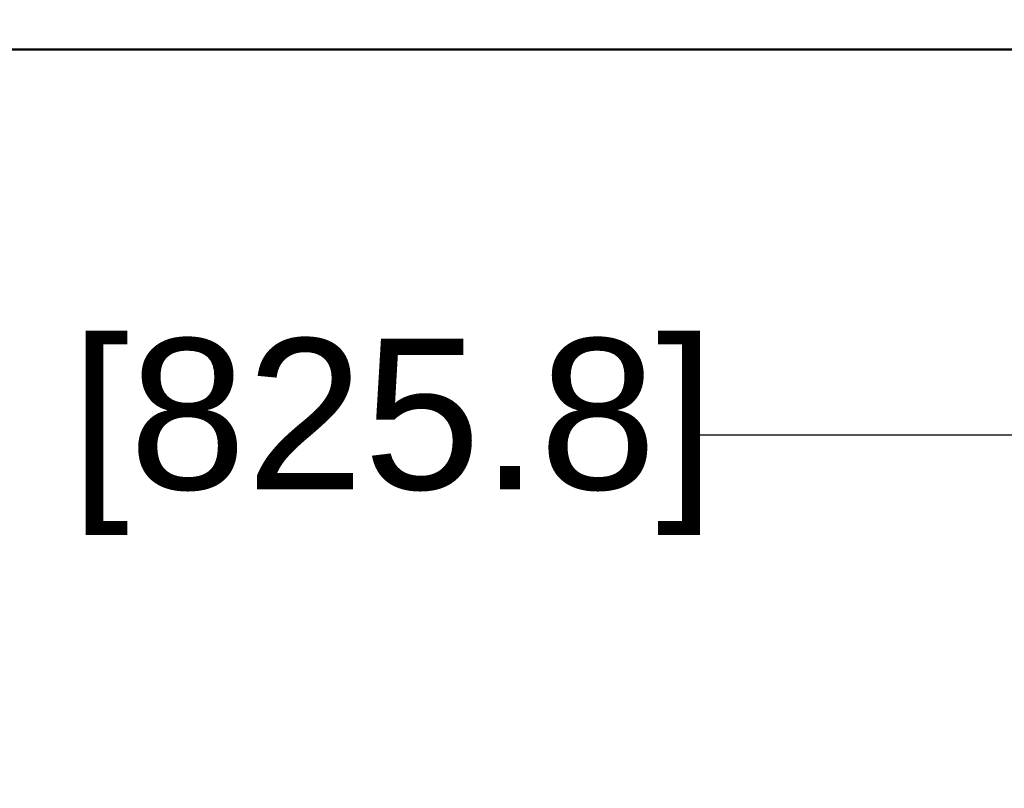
# Model space of a CAD drawing. Header units: inches. Extents: x 0.8 to 72.9, y -5.1 to 48.7.
# Tile 140 of 237: x 53.4 to 60, y 2.4 to 7.5. Entities that reach past the tile are written whole.
import ezdxf

# ---------------------------------------------------------------- set-up
doc = ezdxf.new("R2010")
doc.units = ezdxf.units.IN
doc.header["$MEASUREMENT"] = 0
doc.layers.add('Dimensions(ROSSANSI)', color=7, linetype='Continuous', lineweight=25)
doc.layers.add('Visible Edges(ROSSANSI)', color=7, linetype='Continuous', lineweight=50)
doc.styles.add('DEFAULT-ROSSANSI', font='arial.ttf')
doc.dimstyles.new('DEFAULT-ROSSANSI', dxfattribs={"dimtxt": 1, "dimasz": 0.098425, "dimexe": 0.125, "dimexo": 0.0625, "dimgap": 0.031496, "dimtad": 0, "dimtih": 1, "dimtoh": 1, "dimrnd": 1e-08, "dimzin": 0, "dimdsep": 46, "dimtxsty": 'DEFAULT-ROSSANSI', "dimcen": 0.09, "dimdle": 0.393701, "dimclrd": 7, "dimclre": 7, "dimclrt": 179, "dimadec": 0, "dimazin": 0, "dimtfac": 1, "dimtofl": 0, "dimtmove": 0, "dimatfit": 3, "dimfxl": 1, "dimtolj": 1, "dimtzin": 0, "dimlwd": 25, "dimlwe": 25, "dimarcsym": 0})

# ---------------------------------------------------------------- blocks, each defined once
blk = doc.blocks.new('*D4')
at = {"layer": 'Defpoints', "color": 0}
for p in [(34.7945, 7.5198), (67.3045, 7.5198), (67.3045, 4.7639)]:
    blk.add_point(p, dxfattribs=at)
at = {"layer": 'Dimensions(ROSSANSI)', "color": 7, "lineweight": 25}
for p, q in [((34.7945, 7.4573), (34.7945, 4.6389)), ((67.3045, 7.4573), (67.3045, 4.6389)), ((34.8929, 4.7639), (49.8546, 4.7639)), ((67.206, 4.7639), (57.9244, 4.7639))]:
    blk.add_line(p, q, dxfattribs=at)
at = {"layer": 'Dimensions(ROSSANSI)', "color": 7}
for points in [[(34.8929, 4.7803), (34.8929, 4.7475), (34.7945, 4.7639)], [(67.206, 4.7803), (67.206, 4.7475), (67.3045, 4.7639)]]:
    blk.add_solid(points, dxfattribs=at)
at = {"layer": 'Dimensions(ROSSANSI)', "color": 179, "lineweight": 25, "insert": (49.8861, 5.4048), "char_height": 1, "attachment_point": 1, "style": 'DEFAULT-ROSSANSI'}
blk.add_mtext('\\A1;32.51 [825.8]', dxfattribs=at)

msp = doc.modelspace()

# ---------------------------------------------------------------- linework, layer by layer
at = {"layer": 'Visible Edges(ROSSANSI)'}
msp.add_line((34.9963, 7.3217), (67.1027, 7.3217), dxfattribs=at)

# ---------------------------------------------------------------- dimensions: what is measured, and where the dimension line sits
at = {"layer": 'Dimensions(ROSSANSI)', "color": 7, "lineweight": 25}
dim = msp.add_linear_dim(base=(67.3045, 4.7639), p1=(34.7945, 7.5198), p2=(67.3045, 7.5198), dimstyle='DEFAULT-ROSSANSI', override={"dimtih": 0, "dimtoh": 0, "dimdec": 2, "dimtp": 0, "dimtm": 0, "dimtdec": 2, "dimatfit": 1}, dxfattribs=at)
dim.commit()
dim.dimension.update_dxf_attribs({"geometry": '*D4', "text_midpoint": (53.8895, 4.7639), "dimtype": 160})

doc.saveas('drawing.dxf')
